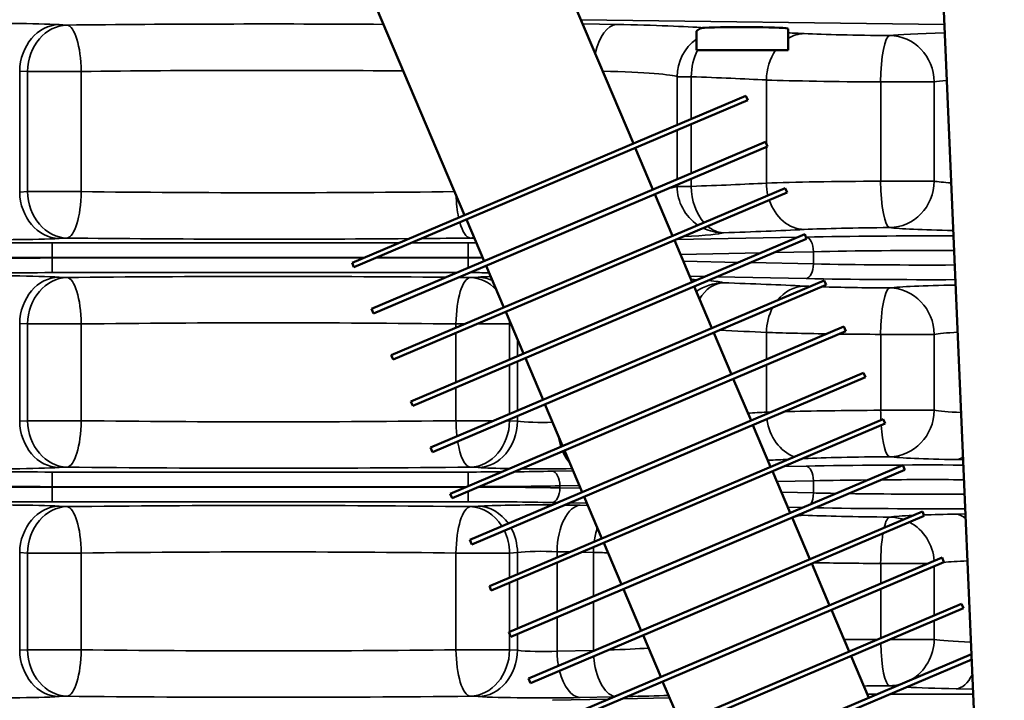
# Model space of a CAD drawing. Header units: inches. Extents: x 1 to 237, y 4 to 150.
# Tile 72 of 148: x 114.27 to 118.3, y 124.8 to 127.58. Entities that reach past the tile are written whole.
import ezdxf

# ---------------------------------------------------------------- set-up
doc = ezdxf.new("R2010")
doc.units = ezdxf.units.IN
doc.header["$LTSCALE"] = 7
doc.header["$MEASUREMENT"] = 0
for name, color, linetype, lineweight in [('Dimension (ANSI)', 7, 'Continuous', 25), ('Visible (ANSI)', 7, 'Continuous', 50), ('Visible Narrow (ANSI)', 7, 'Continuous', 35)]:
    doc.layers.add(name, color=color, linetype=linetype, lineweight=lineweight)
doc.styles.add('Dimension Text', font='tahoma.ttf')
doc.dimstyles.new('Dual Dimension', dxfattribs={"dimscale": 7, "dimtxt": 0.12, "dimasz": 0.098425, "dimexe": 0.125, "dimexo": 0.0625, "dimgap": 0.031496, "dimtad": 0, "dimtih": 1, "dimtoh": 1, "dimrnd": 1e-08, "dimzin": 4, "dimdsep": 46, "dimtxsty": 'Dimension Text', "dimcen": 0.09, "dimdle": 0.393701, "dimclrd": 256, "dimclre": 256, "dimclrt": 256, "dimadec": 0, "dimazin": 1, "dimtfac": 1, "dimtofl": 0, "dimtmove": 0, "dimatfit": 3, "dimfxl": 1, "dimtolj": 1, "dimtzin": 4, "dimlwd": -1, "dimlwe": -1, "dimarcsym": 0})

# ---------------------------------------------------------------- blocks, each defined once
blk = doc.blocks.new('*D10')
at = {"layer": 'Defpoints', "color": 0, "transparency": 16777216}
for p in [(131.3383, 137.621), (131.3383, 124.9932), (102.5867, 109.4322)]:
    blk.add_point(p, dxfattribs=at)
at = {"layer": 'Dimension (ANSI)', "transparency": 16777216}
for p, q in [((102.5867, 109.8697), (102.5867, 138.496)), ((131.3383, 125.4307), (131.3383, 138.496)), ((103.2756, 137.621), (113.0514, 137.621)), ((130.6494, 137.621), (120.8736, 137.621))]:
    blk.add_line(p, q, dxfattribs=at)
for points in [[(103.2756, 137.7358), (103.2756, 137.5062), (102.5867, 137.621)], [(130.6494, 137.7358), (130.6494, 137.5062), (131.3383, 137.621)]]:
    blk.add_solid(points, dxfattribs=at)
at = {"layer": 'Dimension (ANSI)', "transparency": 16777216, "insert": (116.9625, 137.621), "char_height": 0.84, "attachment_point": 5, "style": 'Dimension Text'}
blk.add_mtext('\\A1;{\\H3.0x;(}\\S28.75^ 730.3 mm;{\\H3.0x;)}', dxfattribs=at)

msp = doc.modelspace()

# ---------------------------------------------------------------- linework, layer by layer
at = {"layer": 'Visible (ANSI)'}
for p, q in [((117.9074, 131.0099), (118.2944, 121.9832)), ((116.3218, 128.1618), (116.7825, 127.0765)), ((115.6314, 127.8687), (116.0921, 126.7834)), ((117.0405, 127.4577), (117.0405, 127.5325)), ((117.4155, 127.4577), (117.4155, 127.5458)), ((117.0405, 127.4577), (117.4155, 127.4577)), ((115.6319, 126.588), (117.2428, 127.2718)), ((115.6397, 126.5696), (117.2506, 127.2534)), ((117.2428, 127.2718), (117.2506, 127.2534)), ((115.7121, 126.399), (117.323, 127.0828)), ((117.323, 127.0828), (117.3308, 127.0644)), ((115.7199, 126.3806), (117.3308, 127.0644)), ((116.7903, 127.058), (116.8627, 126.8874)), ((115.7924, 126.21), (117.4032, 126.8937)), ((115.8002, 126.1915), (117.4111, 126.8753)), ((117.4032, 126.8937), (117.4111, 126.8753)), ((116.8706, 126.869), (116.943, 126.6984)), ((116.0999, 126.765), (116.1724, 126.5944)), ((115.8726, 126.0209), (117.4835, 126.7047)), ((115.8804, 126.0025), (117.4913, 126.6863)), ((116.9508, 126.68), (117.0232, 126.5093)), ((117.4835, 126.7047), (117.4913, 126.6863)), ((115.6319, 126.588), (115.6397, 126.5696)), ((116.1802, 126.5759), (116.2526, 126.4053)), ((115.9528, 125.8319), (117.5637, 126.5156)), ((117.5637, 126.5156), (117.5715, 126.4972)), ((115.9607, 125.8135), (117.5715, 126.4972)), ((117.0311, 126.4909), (117.1035, 126.3203)), ((115.7121, 126.399), (115.7199, 126.3806)), ((116.2604, 126.3869), (116.3329, 126.2163)), ((116.0331, 125.6428), (117.644, 126.3266)), ((116.0409, 125.6244), (117.6518, 126.3082)), ((117.644, 126.3266), (117.6518, 126.3082)), ((117.1113, 126.3019), (117.1837, 126.1312)), ((115.7924, 126.21), (115.8002, 126.1915)), ((116.3407, 126.1979), (116.4131, 126.0272)), ((116.1133, 125.4538), (117.7242, 126.1376)), ((116.1212, 125.4354), (117.732, 126.1192)), ((117.1915, 126.1128), (117.264, 125.9422)), ((117.7242, 126.1376), (117.732, 126.1192)), ((115.8726, 126.0209), (115.8804, 126.0025)), ((116.4209, 126.0088), (116.4933, 125.8382)), ((116.1936, 125.2647), (117.8045, 125.9485)), ((117.8045, 125.9485), (117.8123, 125.9301)), ((116.2014, 125.2463), (117.8123, 125.9301)), ((117.2718, 125.9238), (117.3442, 125.7532)), ((115.9528, 125.8319), (115.9607, 125.8135)), ((116.5012, 125.8198), (116.5736, 125.6491)), ((116.2738, 125.0757), (117.8847, 125.7595)), ((117.8847, 125.7595), (117.8925, 125.7411)), ((116.2816, 125.0573), (117.8925, 125.7411)), ((117.352, 125.7347), (117.4245, 125.5641)), ((116.0331, 125.6428), (116.0409, 125.6244)), ((116.5814, 125.6307), (116.6538, 125.4601)), ((116.3541, 124.8867), (117.965, 125.5704)), ((116.3619, 124.8682), (117.9728, 125.552)), ((117.4323, 125.5457), (117.5047, 125.3751)), ((117.965, 125.5704), (117.9728, 125.552)), ((116.1133, 125.4538), (116.1212, 125.4354)), ((116.6616, 125.4417), (116.7341, 125.2711)), ((116.4343, 124.6976), (118.0452, 125.3814)), ((118.0452, 125.3814), (118.053, 125.363)), ((116.4421, 124.6792), (118.053, 125.363)), ((117.5125, 125.3567), (117.5849, 125.186)), ((116.1936, 125.2647), (116.2014, 125.2463)), ((116.7419, 125.2527), (116.8143, 125.082)), ((116.5146, 124.5086), (118.1254, 125.1923)), ((118.1254, 125.1923), (118.1333, 125.1739)), ((116.5224, 124.4902), (118.1333, 125.1739)), ((117.5928, 125.1676), (117.6652, 124.997)), ((116.2738, 125.0757), (116.2816, 125.0573)), ((116.8221, 125.0636), (116.8946, 124.893)), ((116.5948, 124.3195), (118.1656, 124.9863)), ((117.673, 124.9786), (117.7454, 124.8079)), ((116.6026, 124.3011), (118.1666, 124.965)), ((116.3541, 124.8867), (116.3619, 124.8682)), ((116.9024, 124.8746), (116.9748, 124.7039))]:
    msp.add_line(p, q, dxfattribs=at)
for radius, start, end in [(2.97, 254.7893, 254.7919), (2.96, 254.7798, 254.783), (2.96, 285.217, 285.2202)]:
    msp.add_arc((115.2905, 129.6317), radius, start, end, dxfattribs=at)
msp.add_ellipse((117.228, 127.5458), major_axis=(0.1875, 0), ratio=0.034921, start_param=0, end_param=2.543026, dxfattribs=at)
msp.add_open_spline([(117.0405, 127.5325), (117.0405, 127.5327), (117.0405, 127.5329), (117.0409, 127.5366), (117.0448, 127.5412), (117.0572, 127.5471), (117.0643, 127.549), (117.0731, 127.5495)], degree=3, knots=[-0.2880915, -0.2880915, -0.2880915, -0.2880915, -0.2793785, -0.2793785, -0.1182034, -0.1182034, 0, 0, 0, 0], dxfattribs=at)
at = {"layer": 'Visible Narrow (ANSI)'}
for p, q in [((114.4658, 127.5608), (114.4335, 127.5626)), ((116.5679, 127.582), (118.0552, 127.5631)), ((116.7141, 127.5632), (116.5747, 127.566)), ((114.2723, 127.3727), (114.3047, 127.3709)), ((114.2723, 126.8773), (114.2723, 127.3727)), ((114.3047, 127.3709), (114.5241, 127.3709)), ((114.3047, 127.3709), (114.3047, 126.8791)), ((114.5241, 126.8791), (114.5241, 127.3709)), ((116.9616, 127.3493), (117.0195, 127.3493)), ((116.9616, 127.3493), (116.9616, 127.1525)), ((117.0195, 127.1771), (117.0195, 127.3493)), ((117.3268, 127.336), (117.3268, 127.0739)), ((117.7942, 127.3281), (118.0132, 127.3281)), ((117.7942, 127.3281), (117.7942, 126.9218)), ((118.0132, 126.9218), (118.0132, 127.3281)), ((117.0195, 126.954), (117.0195, 127.1553)), ((116.9616, 127.1307), (116.9616, 126.9294)), ((117.3268, 127.0627), (117.3268, 126.914)), ((117.0195, 126.9006), (117.0195, 126.9322)), ((118.0132, 126.9218), (117.7942, 126.9218)), ((114.3047, 126.8791), (114.2723, 126.8773)), ((114.5241, 126.8791), (114.3047, 126.8791)), ((116.9616, 126.9076), (116.9616, 126.9006)), ((117.0195, 126.9006), (116.9616, 126.9006)), ((114.4054, 126.6692), (114.4054, 126.6092)), ((115.823, 126.6692), (114.4054, 126.6692)), ((114.4335, 126.6874), (114.4658, 126.6892)), ((116.1069, 126.6692), (115.8742, 126.6692)), ((116.1069, 126.6692), (116.1069, 126.6092)), ((116.1152, 126.6892), (116.1325, 126.6882)), ((117.4551, 126.6926), (116.957, 126.6826)), ((117.4894, 126.6933), (117.4883, 126.6933)), ((116.9752, 126.6224), (117.3053, 126.629)), ((117.359, 126.6301), (117.5194, 126.6334)), ((117.5194, 126.6334), (117.5194, 126.5835)), ((114.4054, 126.6076), (114.4054, 126.6092)), ((114.4054, 126.6092), (115.6818, 126.6092)), ((114.4054, 126.5476), (114.4054, 126.6076)), ((115.678, 126.6076), (114.4054, 126.6076)), ((116.1069, 126.6076), (115.7291, 126.6076)), ((115.733, 126.6092), (116.1069, 126.6092)), ((116.1069, 126.6092), (116.1069, 126.6076)), ((116.1069, 126.5666), (116.1069, 126.6076)), ((117.2125, 126.5896), (116.9872, 126.5942)), ((117.5194, 126.5835), (117.2613, 126.5887)), ((114.4054, 126.5476), (116.0623, 126.5476)), ((114.4658, 126.5276), (114.4335, 126.5294)), ((116.1475, 126.5294), (116.1152, 126.5276)), ((117.0131, 126.5331), (117.0762, 126.5318)), ((117.1251, 126.5308), (117.4894, 126.5235)), ((114.2723, 126.3395), (114.3047, 126.3377)), ((114.2723, 125.9398), (114.2723, 126.3395)), ((114.3047, 126.3377), (114.5241, 126.3377)), ((114.3047, 126.3377), (114.3047, 125.9416)), ((114.5241, 125.9416), (114.5241, 126.3377)), ((116.0569, 126.3377), (116.0934, 126.3377)), ((116.0569, 126.3377), (116.0569, 126.3222)), ((116.1446, 126.3377), (116.2763, 126.3377)), ((116.2763, 126.3377), (116.2812, 126.338)), ((116.2763, 126.1923), (116.2763, 126.3377)), ((116.0569, 126.3005), (116.0569, 126.0991)), ((116.3087, 126.2733), (116.3087, 126.206)), ((117.3268, 126.3028), (117.3268, 126.192)), ((117.7942, 126.295), (118.0132, 126.295)), ((117.7942, 126.295), (117.7942, 125.9843)), ((118.0132, 125.9843), (118.0132, 126.295)), ((116.2763, 125.9692), (116.2763, 126.1705)), ((116.3087, 126.1843), (116.3087, 125.9829)), ((117.3268, 126.1702), (117.3268, 125.9765)), ((116.0569, 126.0774), (116.0569, 125.9416)), ((118.0132, 125.9843), (117.7942, 125.9843)), ((116.2763, 125.9416), (116.2763, 125.9474)), ((116.3087, 125.9612), (116.3087, 125.9398)), ((114.3047, 125.9416), (114.2723, 125.9398)), ((114.5241, 125.9416), (114.3047, 125.9416)), ((116.2113, 125.9416), (116.0569, 125.9416)), ((116.2763, 125.9416), (116.2625, 125.9416)), ((116.3087, 125.9398), (116.2763, 125.9416)), ((114.4335, 125.7499), (114.4658, 125.7517)), ((116.1152, 125.7517), (116.1475, 125.7499)), ((117.4894, 125.7558), (117.3973, 125.754)), ((118.1027, 125.7823), (118.1315, 125.7817)), ((114.4054, 125.7317), (114.4054, 125.6717)), ((116.1069, 125.7317), (114.4054, 125.7317)), ((116.1069, 125.7317), (116.1069, 125.6741)), ((116.5365, 125.7366), (116.4519, 125.7349)), ((114.4054, 125.6701), (114.4054, 125.6717)), ((114.4054, 125.6717), (116.1012, 125.6717)), ((114.4054, 125.6101), (114.4054, 125.6701)), ((116.0974, 125.6701), (114.4054, 125.6701)), ((116.4819, 125.6749), (116.562, 125.6766)), ((116.4819, 125.6669), (116.4819, 125.6749)), ((116.5668, 125.6652), (116.4819, 125.6669)), ((117.3698, 125.6928), (117.5194, 125.6959)), ((117.5194, 125.6959), (117.5194, 125.646)), ((116.1069, 125.6101), (116.1069, 125.6524)), ((117.5194, 125.646), (117.3886, 125.6486)), ((114.4054, 125.6101), (116.1069, 125.6101)), ((114.4658, 125.5901), (114.4335, 125.5919)), ((116.1475, 125.5919), (116.1152, 125.5901)), ((116.4519, 125.6069), (116.4731, 125.6065)), ((116.5219, 125.6055), (116.5927, 125.6041)), ((116.5966, 125.5949), (116.5654, 125.5956)), ((117.4145, 125.5875), (117.4766, 125.5862)), ((118.141, 125.5603), (118.1027, 125.5595)), ((114.2723, 125.402), (114.3047, 125.4002)), ((114.2723, 125.0023), (114.2723, 125.402)), ((114.3047, 125.4002), (114.5241, 125.4002)), ((114.3047, 125.4002), (114.3047, 125.0041)), ((114.5241, 125.0041), (114.5241, 125.4002)), ((116.0569, 125.4002), (116.2763, 125.4002)), ((116.0569, 125.4002), (116.0569, 125.0041)), ((116.2763, 125.4002), (116.3087, 125.402)), ((116.2763, 125.2998), (116.2763, 125.4002)), ((116.3087, 125.402), (116.3087, 125.3136)), ((116.4704, 125.4057), (116.5231, 125.4046)), ((116.4704, 125.3823), (116.4704, 125.4057)), ((116.572, 125.4036), (116.6191, 125.4027)), ((116.6191, 125.4027), (116.6191, 125.2222)), ((116.4704, 125.1591), (116.4704, 125.3605)), ((117.7942, 125.3575), (117.9888, 125.3575)), ((117.7942, 125.3575), (117.7942, 125.2748)), ((118.0132, 125.1447), (118.0132, 125.3461)), ((116.2763, 125.0767), (116.2763, 125.2781)), ((116.3087, 125.2919), (116.3087, 125.0905)), ((117.7942, 125.2531), (117.7942, 125.0517)), ((116.6191, 125.2005), (116.6191, 125.0016)), ((116.4704, 124.9986), (116.4704, 125.1374)), ((118.0132, 125.0468), (118.0132, 125.123)), ((116.2763, 125.0041), (116.2763, 125.0699)), ((116.3087, 125.0688), (116.3087, 125.0023)), ((118.0132, 125.0468), (117.8339, 125.0468)), ((114.3047, 125.0041), (114.2723, 125.0023)), ((114.5241, 125.0041), (114.3047, 125.0041)), ((116.2763, 125.0041), (116.0569, 125.0041)), ((116.3087, 125.0023), (116.2763, 125.0041)), ((116.6191, 125.0016), (116.4704, 124.9986)), ((118.1027, 124.8448), (118.1718, 124.8434)), ((114.4335, 124.8124), (114.4658, 124.8142)), ((116.1152, 124.8142), (116.1475, 124.8124)), ((116.6803, 124.802), (116.4519, 124.7974)), ((116.5654, 124.8088), (116.7027, 124.8115)), ((116.931, 124.8071), (116.734, 124.8031))]:
    msp.add_line(p, q, dxfattribs=at)
for centre, major_axis, ratio, start_param, end_param in [((114.1706, 127.5568), (-0.31, 0), 0.034921, 3.700098, 5.235988), ((114.4335, 127.3727), (0.0106, 0.1897), 0.847676, 0.065832, 1.618133), ((114.4658, 127.3709), (0.0106, 0.1897), 0.847676, 0.065832, 1.618133), ((115.2905, 127.4713), (-2.69, 0), 0.034921, 4.536632, 5.023972), ((114.4658, 127.3709), (-0.0021, 0.19), 0.306548, 4.708941, 6.246512), ((116.7141, 127.3733), (0.0038, 0.19), 0.499924, 0.040307, 1.203852), ((116.2741, 127.5366), (-0.88, 0), 0.034921, 3.57395, 4.18879), ((115.2905, 127.4713), (-2.69, 0), 0.034921, 3.760494, 3.801641), ((117.4815, 127.336), (0.0093, 0.1898), 0.814187, 0.060145, 0.500983), ((117.9377, 127.5372), (-0.56, 0), 0.034921, 0.618902, 1.378278), ((117.8305, 127.3281), (0.0013, 0.19), 0.191327, 0.035564, 1.572099), ((118.3977, 127.5123), (-0.59, 0), 0.034921, 5.328808, 6.004144), ((117.8305, 127.3281), (-0.023, 0.1886), 0.960779, 4.59582, 6.157004), ((117.1509, 127.3493), (0.0723, 0.1757), 0.995821, 1.014865, 1.959942), ((117.1509, 127.3493), (0.0063, 0.1899), 0.691408, 0.986847, 1.593912), ((117.1509, 127.3493), (-0.0063, -0.1899), 0.691408, 4.12844, 4.735504), ((117.4815, 127.336), (0.0093, 0.1898), 0.814187, 0.915125, 1.610694), ((115.2905, 127.2815), (2.5, 0), 0.037575, 1.348439, 1.882379), ((116.2741, 127.3467), (0.69, 0), 0.044537, 0.084602, 0.982587), ((115.2905, 127.2815), (2.5, 0), 0.037575, 0.618902, 0.807082), ((117.9377, 127.3473), (0.75, 0), 0.026074, 3.760494, 4.519871), ((118.3977, 127.3224), (0.4, 0), 0.051508, 2.553128, 2.862551), ((115.2905, 126.9685), (-2.5, 0), 0.037575, 2.334511, 2.522691), ((117.9377, 126.9027), (-0.75, 0), 0.026074, 4.904907, 5.664284), ((117.4815, 126.914), (0.0093, -0.1898), 0.814187, 4.672492, 4.93917), ((117.8305, 126.9218), (0.0013, -0.19), 0.191327, 4.711087, 6.247621), ((117.8305, 126.9218), (-0.023, -0.1886), 0.960779, 0.126182, 1.687365), ((118.3977, 126.9275), (-0.4, 0), 0.051508, 0.279042, 0.665064), ((114.4335, 126.8773), (0.0106, -0.1897), 0.847676, 4.665052, 6.217353), ((114.4658, 126.8791), (0.0106, -0.1897), 0.847676, 4.665052, 6.217353), ((114.4658, 126.8791), (-0.0021, -0.19), 0.306548, 0.036673, 1.574244), ((115.2905, 126.9685), (-2.5, 0), 0.037575, 1.259214, 1.880122), ((116.2741, 126.9032), (-0.69, 0), 0.044537, 2.817749, 3.05699), ((117.1509, 126.9006), (-0.0723, 0.1757), 0.995821, 1.18165, 2.166801), ((117.1509, 126.9006), (0.0063, -0.1899), 0.691408, 4.689274, 5.581929), ((116.1152, 126.8791), (-0.0021, 0.19), 0.306548, 1.637848, 2.159022), ((117.4815, 126.914), (0.0093, -0.1898), 0.814187, 5.046671, 6.22304), ((116.1152, 126.8791), (0.0021, -0.19), 0.306548, 5.431453, 6.246512), ((116.2741, 126.7134), (0.88, 0), 0.034921, 5.656928, 6.198583), ((117.1509, 126.9006), (0.0723, -0.1757), 0.995821, 5.440866, 5.89109), ((117.1509, 126.9006), (0.0063, -0.1899), 0.691408, 5.722136, 6.23486), ((115.2905, 126.7786), (2.69, 0), 0.034921, 5.476104, 5.664284), ((117.9377, 126.7128), (0.56, 0), 0.034921, 1.763315, 2.522691), ((118.3977, 126.7376), (0.59, 0), 0.034921, 3.420634, 4.166331), ((114.1706, 126.6931), (0.31, 0), 0.034921, 4.18879, 5.72468), ((114.4054, 126.6933), (-0.69, 0), 0.034921, 1.22173, 1.570796), ((115.2905, 126.7786), (2.69, 0), 0.034921, 4.400806, 4.927479), ((115.2905, 126.7786), (2.69, 0), 0.034921, 4.947374, 5.023972), ((116.1069, 126.6933), (-0.69, 0), 0.034921, 1.570796, 1.619672), ((116.1152, 126.8791), (-0.0106, -0.1897), 0.847676, 0.065832, 0.167678), ((117.9944, 126.6628), (-1.01, 0), 0.034921, 4.615324, 5.235988), ((117.4894, 126.6334), (-0.0012, 0.06), 0.499924, 4.70231, 6.242878), ((117.9944, 126.6028), (0.95, 0), 0.037126, 1.464857, 2.094395), ((114.4054, 126.6333), (0.75, 0), 0.032127, 4.363323, 4.712389), ((114.4054, 126.5835), (-0.75, 0), 0.032127, 4.712389, 5.061455), ((116.1069, 126.6333), (0.75, 0), 0.032127, 4.712389, 4.79133), ((116.1069, 126.5835), (-0.75, 0), 0.032127, 4.632444, 4.712389), ((117.4894, 126.5835), (-0.0012, -0.06), 0.499924, 0.040307, 1.580875), ((117.9944, 126.614), (-0.95, 0), 0.037126, 1.047198, 1.679412), ((114.1706, 126.5237), (-0.31, 0), 0.034921, 3.700098, 5.235988), ((114.4054, 126.5235), (0.69, 0), 0.034921, 1.570796, 1.919862), ((114.4335, 126.3395), (0.0106, 0.1897), 0.847676, 0.065832, 1.618133), ((114.4658, 126.3377), (0.0106, 0.1897), 0.847676, 0.065832, 1.618133), ((115.2905, 126.4382), (-2.69, 0), 0.034921, 4.438704, 5.023972), ((114.4658, 126.3377), (-0.0021, 0.19), 0.306548, 4.708941, 6.246512), ((116.1152, 126.3377), (0.0021, 0.19), 0.306548, 0.036673, 1.574244), ((115.2905, 126.4382), (-2.69, 0), 0.034921, 4.400806, 4.419349), ((116.1069, 126.5235), (0.69, 0), 0.034921, 1.446719, 1.561243), ((116.1152, 126.3377), (-0.0106, 0.1897), 0.847676, 5.493379, 6.217353), ((116.4104, 126.5237), (-0.31, 0), 0.034921, 5.462881, 5.72468), ((116.1475, 126.3395), (-0.0106, 0.1897), 0.847676, 5.846369, 6.217353), ((116.2741, 126.5035), (-0.88, 0), 0.034921, 3.64616, 3.703476), ((116.2741, 126.5035), (-0.88, 0), 0.034921, 3.226195, 3.53127), ((117.9944, 126.554), (1.01, 0), 0.034921, 4.18879, 4.817089), ((117.1509, 126.3162), (0.0723, 0.1757), 0.995821, 0.392095, 1.017869), ((117.1509, 126.3162), (0.0063, 0.1899), 0.691408, 0.048325, 0.889027), ((117.1509, 126.3162), (0.0063, 0.1899), 0.691408, 0.048325, 0.889027), ((115.2905, 126.4382), (-2.69, 0), 0.034921, 3.760494, 3.948674), ((117.4815, 126.3028), (0.0093, 0.1898), 0.814187, 0.060145, 0.846274), ((117.9377, 126.504), (-0.56, 0), 0.034921, 0.618902, 0.693316), ((117.9377, 126.504), (-0.56, 0), 0.034921, 0.816082, 1.378278), ((117.8305, 126.295), (0.0013, 0.19), 0.191327, 0.035564, 1.572099), ((118.3977, 126.4792), (-0.59, 0), 0.034921, 5.239587, 6.004144), ((117.8305, 126.295), (-0.023, 0.1886), 0.960779, 4.59582, 6.157004), ((117.4815, 126.3028), (0.0093, 0.1898), 0.814187, 1.047636, 1.610694), ((116.1152, 126.3377), (0.0106, -0.1897), 0.847676, 1.523459, 1.593121), ((115.2905, 126.2483), (2.5, 0), 0.037575, 1.259214, 1.882379), ((115.2905, 126.2483), (2.5, 0), 0.037575, 0.618902, 0.741248), ((117.9377, 126.3142), (0.75, 0), 0.026074, 3.760494, 4.206692), ((117.9377, 126.3142), (0.75, 0), 0.026074, 4.280896, 4.519871), ((118.3977, 126.2893), (0.4, 0), 0.051508, 2.376561, 2.862551), ((117.9377, 125.9652), (-0.75, 0), 0.026074, 4.904907, 5.508954), ((117.8305, 125.9843), (-0.0013, 0.19), 0.191327, 1.569494, 1.780248), ((117.8305, 125.9843), (-0.023, -0.1886), 0.960779, 0.126182, 1.687365), ((118.3977, 125.99), (-0.4, 0), 0.051508, 0.279042, 0.814617), ((115.2905, 126.031), (-2.5, 0), 0.037575, 2.472213, 2.522691), ((117.9377, 125.9652), (-0.75, 0), 0.026074, 5.620534, 5.664284), ((117.4815, 125.9765), (0.0093, -0.1898), 0.814187, 4.672492, 4.712178), ((117.4815, 125.9765), (0.0093, -0.1898), 0.814187, 4.822738, 5.958152), ((114.4335, 125.9398), (0.0106, -0.1897), 0.847676, 4.665052, 6.217353), ((114.4658, 125.9416), (0.0106, -0.1897), 0.847676, 4.665052, 6.217353), ((114.4658, 125.9416), (-0.0021, -0.19), 0.306548, 0.036673, 1.574244), ((115.2905, 126.031), (-2.5, 0), 0.037575, 1.259214, 1.882379), ((116.1152, 125.9416), (-0.0021, 0.19), 0.306548, 1.567349, 1.909989), ((116.1152, 125.9416), (-0.0106, -0.1897), 0.847676, 0.065832, 1.618133), ((116.1475, 125.9398), (-0.0106, -0.1897), 0.847676, 0.065832, 1.618133), ((116.4104, 125.9455), (-0.12, 0), 0.090212, 0.558505, 1.92546), ((117.8305, 125.9843), (0.0013, -0.19), 0.191327, 5.037607, 6.247621), ((116.5654, 125.9361), (0.0038, -0.19), 0.499924, 5.00055, 5.262081), ((116.1152, 125.9416), (0.0021, -0.19), 0.306548, 5.168897, 6.246512), ((116.5654, 125.9361), (0.0038, -0.19), 0.499924, 5.383539, 5.77601), ((115.2905, 125.8411), (2.69, 0), 0.034921, 5.574517, 5.623303), ((115.2905, 125.8411), (2.69, 0), 0.034921, 5.65901, 5.664284), ((117.4815, 125.9765), (0.0093, -0.1898), 0.814187, 6.180832, 6.22304), ((117.9377, 125.7753), (0.56, 0), 0.034921, 1.763315, 2.522691), ((118.3977, 125.8001), (0.59, 0), 0.034921, 3.420634, 4.18879), ((118.1027, 125.9722), (-0.0038, -0.19), 0.499924, 0.040307, 0.343316), ((114.1706, 125.7556), (0.31, 0), 0.034921, 4.18879, 5.72468), ((115.2905, 125.8411), (2.69, 0), 0.034921, 4.400806, 5.023972), ((116.4104, 125.7556), (0.31, 0), 0.034921, 3.700098, 4.263384), ((116.4104, 125.7556), (0.31, 0), 0.034921, 4.434881, 5.117537), ((117.9944, 125.7253), (-1.01, 0), 0.034921, 4.575243, 5.235988), ((117.4894, 125.6959), (-0.0012, 0.06), 0.499924, 4.70231, 6.242878), ((114.4054, 125.7558), (-0.69, 0), 0.034921, 1.22173, 1.570796), ((116.1069, 125.7558), (-0.69, 0), 0.034921, 1.570796, 1.770179), ((116.1069, 125.7558), (-0.69, 0), 0.034921, 1.848097, 2.094395), ((116.4519, 125.6749), (-0.0012, 0.06), 0.499924, 4.70231, 6.242878), ((114.4054, 125.6958), (0.75, 0), 0.032127, 4.363323, 4.712389), ((114.4054, 125.646), (-0.75, 0), 0.032127, 4.712389, 5.061455), ((116.1069, 125.646), (-0.75, 0), 0.032127, 4.18879, 4.656943), ((116.1069, 125.6958), (0.75, 0), 0.032127, 4.773181, 5.235988), ((116.4519, 125.6669), (-0.0012, -0.06), 0.499924, 0.040307, 1.580875), ((117.9944, 125.6653), (0.95, 0), 0.037126, 1.838572, 2.094395), ((117.9944, 125.6653), (0.95, 0), 0.037126, 1.42219, 1.781892), ((117.4894, 125.646), (-0.0012, -0.06), 0.499924, 0.692503, 1.580875), ((117.9944, 125.6765), (-0.95, 0), 0.037126, 1.047198, 1.15784), ((117.9944, 125.6765), (-0.95, 0), 0.037126, 1.213991, 1.722076), ((114.1706, 125.5862), (-0.31, 0), 0.034921, 3.700098, 5.235988), ((114.4054, 125.586), (0.69, 0), 0.034921, 1.570796, 1.919862), ((114.4335, 125.402), (0.0106, 0.1897), 0.847676, 0.065832, 1.618133), ((114.4658, 125.4002), (0.0106, 0.1897), 0.847676, 0.065832, 1.618133), ((115.2905, 125.5007), (-2.69, 0), 0.034921, 4.400806, 5.023972), ((114.4658, 125.4002), (-0.0021, 0.19), 0.306548, 4.708941, 6.246512), ((116.1152, 125.4002), (0.0021, 0.19), 0.306548, 0.036673, 1.574244), ((116.1069, 125.586), (0.69, 0), 0.034921, 1.047198, 1.570796), ((116.1152, 125.4002), (-0.0106, 0.1897), 0.847676, 5.279438, 6.217353), ((116.4104, 125.5862), (-0.31, 0), 0.034921, 4.58255, 5.72468), ((116.1475, 125.402), (-0.0106, 0.1897), 0.847676, 5.34099, 6.217353), ((116.5654, 125.4057), (0.0038, 0.19), 0.499924, 0.040307, 1.580875), ((116.4104, 125.5862), (-0.31, 0), 0.034921, 4.18879, 4.416379), ((117.9944, 125.6165), (1.01, 0), 0.034921, 4.22968, 4.857192), ((117.4815, 125.3653), (0.0093, 0.1898), 0.814187, 0.060145, 0.380219), ((115.2905, 125.5007), (-2.69, 0), 0.034921, 3.760494, 3.775803), ((117.9377, 125.5665), (-0.56, 0), 0.034921, 0.618902, 1.378278), ((117.8305, 125.3575), (0.0013, 0.19), 0.191327, 0.035564, 0.691688), ((118.3977, 125.5417), (-0.59, 0), 0.034921, 5.637711, 6.004144), ((117.8305, 125.3575), (-0.023, 0.1886), 0.960779, 5.841643, 6.157004), ((118.3977, 125.5417), (-0.59, 0), 0.034921, 5.235988, 5.520579), ((118.1027, 125.3696), (-0.0038, 0.19), 0.499924, 5.817957, 6.242878), ((116.1475, 125.402), (-0.0106, 0.1897), 0.847676, 4.665052, 5.229695), ((116.7141, 125.4027), (0.0038, 0.19), 0.499924, 1.01872, 1.346887), ((117.8305, 125.3575), (0.023, -0.1886), 0.960779, 1.507867, 2.550685), ((116.1152, 125.4002), (0.0106, -0.1897), 0.847676, 1.523459, 2.028239), ((117.8305, 125.3575), (0.0013, 0.19), 0.191327, 0.869735, 1.572099), ((116.7141, 125.4027), (0.0038, 0.19), 0.499924, 1.46836, 1.580875), ((115.2905, 125.3108), (2.5, 0), 0.037575, 1.259214, 1.882379), ((116.4104, 125.3963), (0.12, 0), 0.090212, 1.047198, 2.583087), ((116.2741, 125.3761), (0.69, 0), 0.044537, 0.943742, 1.047198), ((117.9377, 125.3767), (0.75, 0), 0.026074, 4.123864, 4.519871), ((118.3977, 125.3518), (0.4, 0), 0.051508, 2.24091, 2.620363), ((117.9377, 125.0277), (-0.75, 0), 0.026074, 4.920761, 5.113961), ((117.8305, 125.0468), (0.0013, -0.19), 0.191327, 4.799289, 6.247621), ((117.8305, 125.0468), (-0.023, -0.1886), 0.960779, 0.632007, 1.687365), ((118.3977, 125.0525), (-0.4, 0), 0.051508, 0.279042, 0.945328), ((114.4335, 125.0023), (0.0106, -0.1897), 0.847676, 4.665052, 6.217353), ((114.4658, 125.0041), (0.0106, -0.1897), 0.847676, 4.665052, 6.217353), ((114.4658, 125.0041), (-0.0021, -0.19), 0.306548, 0.036673, 1.574244), ((115.2905, 125.0935), (-2.5, 0), 0.037575, 1.259214, 1.882379), ((116.1152, 125.0041), (0.0021, -0.19), 0.306548, 4.708941, 6.246512), ((116.1152, 125.0041), (-0.0106, -0.1897), 0.847676, 0.065832, 1.618133), ((116.1475, 125.0023), (-0.0106, -0.1897), 0.847676, 0.065832, 1.618133), ((116.4104, 125.008), (-0.12, 0), 0.090212, 0.558505, 2.094395), ((116.5654, 124.9986), (0.0038, -0.19), 0.499924, 4.70231, 5.024386), ((116.2741, 125.0282), (-0.69, 0), 0.044537, 2.094395, 2.104893), ((116.7141, 125.0016), (0.0038, -0.19), 0.499924, 4.70231, 4.715326), ((116.7141, 125.0016), (0.0038, -0.19), 0.499924, 4.827658, 6.157632), ((116.2741, 125.0282), (-0.69, 0), 0.044537, 2.200302, 2.543983), ((116.5654, 124.9986), (0.0038, -0.19), 0.499924, 5.13728, 6.242878), ((118.1027, 125.0347), (-0.0038, -0.19), 0.499924, 0.040307, 0.81529), ((117.9377, 124.8378), (0.56, 0), 0.034921, 1.763315, 1.960182), ((117.8305, 125.0468), (-0.023, -0.1886), 0.960779, 0.126182, 0.379145), ((118.3977, 124.8626), (0.59, 0), 0.034921, 3.420634, 3.545646), ((116.2741, 124.8384), (0.88, 0), 0.034921, 5.292672, 5.547533), ((117.9944, 124.7878), (-1.01, 0), 0.034921, 4.927154, 4.967499), ((117.9944, 124.7878), (-1.01, 0), 0.034921, 4.534936, 4.874732), ((118.3977, 124.8626), (0.59, 0), 0.034921, 3.706866, 4.18879), ((114.1706, 124.8181), (0.31, 0), 0.034921, 4.18879, 5.72468), ((115.2905, 124.9036), (2.69, 0), 0.034921, 4.400806, 5.023972), ((116.4104, 124.8181), (0.31, 0), 0.034921, 3.700098, 5.235988)]:
    msp.add_ellipse(centre, major_axis=major_axis, ratio=ratio, start_param=start_param, end_param=end_param, dxfattribs=at)

# ---------------------------------------------------------------- dimensions: what is measured, and where the dimension line sits
at = {"layer": 'Dimension (ANSI)'}
dim = msp.add_linear_dim(base=(131.3383, 137.621), p1=(102.5867, 109.4322), p2=(131.3383, 124.9932), angle=180, text='{\\H3.0x;(}\\S<>^ 730.3 mm;{\\H3.0x;)}', dimstyle='Dual Dimension', override={"dimgap": 0.031496, "dimtih": 0, "dimtoh": 0, "dimdec": 2, "dimpost": '\\X', "dimtol": 0, "dimlim": 0, "dimtp": 0, "dimtm": 0, "dimtdec": 2, "dimatfit": 1}, dxfattribs=at)
dim.commit()
dim.dimension.update_dxf_attribs({"geometry": '*D10', "text_midpoint": (116.9625, 137.621), "dimtype": 160})

doc.saveas('drawing.dxf')
